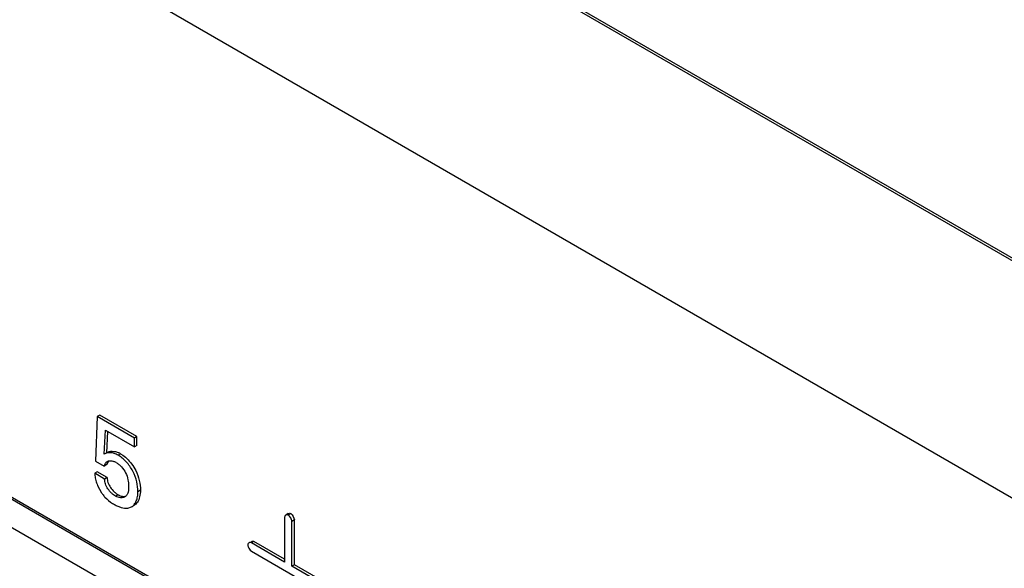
# Model space of a CAD drawing. Header units: inches. Extents: x 0 to 34, y 0 to 22.
# Tile 69 of 124: x 23.069 to 23.486, y 16.005 to 16.237. Entities that reach past the tile are written whole.
import ezdxf

# ---------------------------------------------------------------- set-up
doc = ezdxf.new("R2010")
doc.units = ezdxf.units.IN
doc.header["$LTSCALE"] = 1.87
doc.header["$MEASUREMENT"] = 0
doc.layers.get('0').update_dxf_attribs({"linetype": 'CONTINUOUS'})

msp = doc.modelspace()

# ---------------------------------------------------------------- linework, layer by layer
at = {"color": 7, "linetype": 'CONTINUOUS'}
for p, q in [((24.7542803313, 15.4051363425), (22.1817868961, 16.8904618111)), ((24.7542503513, 15.4063784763), (22.1828475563, 16.891074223)), ((22.1817868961, 16.7901057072), (24.8102953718, 15.2724378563)), ((23.4561457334, 15.8096753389), (22.4005216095, 16.419179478)), ((22.4689129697, 16.3788865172), (23.4554483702, 15.8092733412)), ((23.4450088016, 15.8032456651), (22.458473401, 16.3728588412)), ((23.1031131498, 16.0698910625), (23.1020524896, 16.0692786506)), ((23.1188514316, 16.0608039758), (23.1031131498, 16.0698910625)), ((23.1020524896, 16.0692786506), (23.101326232, 16.0504496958)), ((23.1177907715, 16.0601915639), (23.1020524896, 16.0692786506)), ((23.1050017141, 16.0533275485), (23.1055342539, 16.0634853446)), ((23.1055342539, 16.0634853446), (23.1177907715, 16.0564085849)), ((23.1060623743, 16.0539399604), (23.1065325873, 16.0629089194)), ((23.1188514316, 16.0608039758), (23.1177907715, 16.0601915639)), ((23.1177907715, 16.0564085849), (23.1177907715, 16.0601915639)), ((23.1188514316, 16.0570209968), (23.1188514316, 16.0608039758)), ((23.1119748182, 16.0535165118), (23.110914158, 16.0529040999)), ((23.1119748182, 16.0535165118), (23.112896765, 16.0529216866)), ((23.1188514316, 16.0570209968), (23.1177907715, 16.0564085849)), ((23.101326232, 16.0504496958), (23.1050017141, 16.0483275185)), ((23.1068325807, 16.0504517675), (23.1061679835, 16.0492384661)), ((23.1020200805, 16.0458545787), (23.1009594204, 16.0452421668)), ((23.1051674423, 16.0428125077), (23.1009594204, 16.0452421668)), ((23.1062281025, 16.0434249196), (23.1020200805, 16.0458545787)), ((23.1060623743, 16.0489399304), (23.1050017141, 16.0483275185)), ((23.1170852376, 16.0485926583), (23.1183596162, 16.0464660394)), ((23.1062281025, 16.0434249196), (23.1051674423, 16.0428125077)), ((23.1021673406, 16.0400808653), (23.1038769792, 16.0369442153)), ((23.120348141, 16.0380294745), (23.1192874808, 16.0374170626)), ((23.110881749, 16.0361614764), (23.1098210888, 16.0355490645)), ((23.11502401, 16.0305053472), (23.1165850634, 16.0310152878)), ((23.1830321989, 16.0281796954), (23.1819715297, 16.0275672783)), ((23.1840790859, 16.0281525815), (23.1830184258, 16.0275401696)), ((23.1840790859, 16.0281525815), (23.1846182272, 16.0276862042)), ((23.1814716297, 16.0266472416), (23.1814716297, 16.0076609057)), ((23.1856251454, 16.0254738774), (23.1845644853, 16.0248614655)), ((23.1845644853, 16.0058751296), (23.1845644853, 16.0248614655)), ((23.1846182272, 16.0276862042), (23.1851253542, 16.0269712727)), ((23.1851253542, 16.0269712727), (23.1856251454, 16.0254738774)), ((23.1856251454, 16.0064875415), (23.1856251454, 16.0254738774)), ((23.1684844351, 16.0163843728), (23.167423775, 16.0157719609)), ((23.1814716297, 16.0076609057), (23.167423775, 16.0157719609)), ((23.1814716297, 16.0088857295), (23.1684844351, 16.0163843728)), ((23.1665411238, 16.013117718), (23.1669055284, 16.0126435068)), ((23.1669055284, 16.0126435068), (23.167423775, 16.012200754)), ((23.167423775, 16.012200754), (23.1993319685, 15.9937773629)), ((23.1856251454, 16.0064875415), (23.1845644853, 16.0058768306)), ((23.1993319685, 15.9973485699), (23.1845644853, 16.0058751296)), ((23.2003926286, 15.9979609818), (23.1856251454, 16.0064875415))]:
    msp.add_line(p, q, dxfattribs=at)
for centre, radius, start, end in [((23.1073712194, 16.0455604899), 0.0091919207, 59.94500645, 65.1626144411), ((23.113610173, 16.0464377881), 0.0079517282, 159.3774532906, 161.6593196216), ((23.1068789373, 16.0443988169), 0.0062623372, 64.6554266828, 69.5065843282), ((23.1066127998, 16.0438235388), 0.0068961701, 59.9544674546, 64.7030537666), ((23.1184514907, 16.0468140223), 0.017621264, 198.7988499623, 202.4640755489), ((23.1166629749, 16.045942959), 0.0156351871, 215.137762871, 217.8650778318), ((23.1176207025, 16.0464225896), 0.0166361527, 237.0139634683, 239.9733061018), ((23.1124878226, 16.0374204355), 0.0025168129, 299.9730409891, 310.1095073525)]:
    msp.add_arc(centre, radius, start, end, dxfattribs=at)
for points, knots in [([(23.110914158, 16.0529040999), (23.1103945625, 16.0532041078), (23.1093498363, 16.0536852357), (23.1079754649, 16.0539840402), (23.1069447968, 16.0539891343), (23.1062375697, 16.0538826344), (23.10558805, 16.0536542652), (23.1051949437, 16.0534371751), (23.1050017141, 16.0533275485)], [0, 0, 0, 0, 0.2890795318, 0.5501147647, 0.6702729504, 0.7840823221, 0.8929605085, 1, 1, 1, 1]), ([(23.1060623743, 16.0539399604), (23.1062336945, 16.054037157), (23.1065808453, 16.0542292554), (23.1071449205, 16.0544496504), (23.1077576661, 16.0545731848), (23.1086474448, 16.0546226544), (23.1098416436, 16.0544526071), (23.1107672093, 16.0541172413), (23.1112322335, 16.0539021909)], [0, 0, 0, 0, 0.1095907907, 0.2204950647, 0.3354375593, 0.4558108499, 0.7149439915, 1, 1, 1, 1]), ([(23.1050017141, 16.0483275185), (23.1050695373, 16.0485315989), (23.1052175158, 16.0489279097), (23.105573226, 16.0496383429), (23.1059723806, 16.050102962), (23.1062966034, 16.0502920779)], [0, 0, 0, 0, 0.2698487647, 0.5290193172, 1, 1, 1, 1]), ([(23.1062966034, 16.0502920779), (23.1064803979, 16.0503963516), (23.1068997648, 16.0505481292), (23.1075884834, 16.0506011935), (23.1083269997, 16.0505062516), (23.1088213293, 16.0503581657), (23.1090713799, 16.050264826)], [0, 0, 0, 0, 0.221993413, 0.4601658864, 0.719606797, 1, 1, 1, 1]), ([(23.1100656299, 16.0497930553), (23.1104591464, 16.0495658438), (23.111240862, 16.0490097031), (23.1126987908, 16.0476347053), (23.1142184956, 16.0455198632), (23.1151635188, 16.0426469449), (23.1153600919, 16.0407016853), (23.1153600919, 16.0397765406)], [0, 0, 0, 0, 0.1152479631, 0.2420166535, 0.5075704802, 0.7653591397, 1, 1, 1, 1]), ([(23.1192874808, 16.0374170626), (23.1192874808, 16.0388442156), (23.118931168, 16.0418577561), (23.1176180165, 16.0455046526), (23.1159057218, 16.0482371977), (23.1143800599, 16.0501068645), (23.1127233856, 16.0516896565), (23.1115208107, 16.0525538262), (23.110914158, 16.0529040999)], [0, 0, 0, 0, 0.2333744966, 0.4918517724, 0.6262156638, 0.7591464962, 0.885448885, 1, 1, 1, 1]), ([(23.112896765, 16.0529216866), (23.1136864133, 16.0523598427), (23.115204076, 16.051015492), (23.1164884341, 16.049451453), (23.1170852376, 16.0485926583)], [0, 0, 0, 0, 0.4809739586, 1, 1, 1, 1]), ([(23.1009594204, 16.0452421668), (23.1009832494, 16.0445749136), (23.1011652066, 16.0431811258), (23.1015346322, 16.0418277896), (23.1017702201, 16.0411356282)], [0, 0, 0, 0, 0.4773106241, 1, 1, 1, 1]), ([(23.1183596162, 16.0464660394), (23.1190500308, 16.0451032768), (23.1200138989, 16.0423228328), (23.120348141, 16.03941006), (23.120348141, 16.0380294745)], [0, 0, 0, 0, 0.5252884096, 1, 1, 1, 1]), ([(23.1098210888, 16.0355490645), (23.1095284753, 16.0357180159), (23.1089402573, 16.0361206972), (23.1077998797, 16.037106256), (23.1065230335, 16.0385945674), (23.1054402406, 16.0406274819), (23.1051840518, 16.042113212), (23.1051674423, 16.0428125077)], [0, 0, 0, 0, 0.1131982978, 0.2380021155, 0.5042863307, 0.7656567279, 1, 1, 1, 1]), ([(23.1062281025, 16.0434249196), (23.106244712, 16.0427256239), (23.1065009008, 16.0412398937), (23.1075836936, 16.0392069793), (23.1088605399, 16.0377186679), (23.1100009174, 16.0367331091), (23.1105891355, 16.0363304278), (23.110881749, 16.0361614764)], [0, 0, 0, 0, 0.2343432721, 0.4957136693, 0.7619978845, 0.8868017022, 1, 1, 1, 1]), ([(23.1153600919, 16.0397765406), (23.1153600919, 16.0393461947), (23.115330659, 16.0385103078), (23.1151529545, 16.0373212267), (23.1148424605, 16.036425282), (23.1144645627, 16.0358385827), (23.1142330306, 16.0355999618), (23.1141092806, 16.0354955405)], [0, 0, 0, 0, 0.281407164, 0.5459756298, 0.7843130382, 0.8941194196, 1, 1, 1, 1]), ([(23.1165850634, 16.0310152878), (23.117035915, 16.031275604), (23.1178630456, 16.0320331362), (23.1186926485, 16.0335656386), (23.1191852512, 16.035404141), (23.1192874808, 16.0367284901), (23.1192874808, 16.0374170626)], [0, 0, 0, 0, 0.2159308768, 0.4521287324, 0.7144024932, 1, 1, 1, 1]), ([(23.120348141, 16.0380294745), (23.120348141, 16.0370935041), (23.1201677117, 16.0353297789), (23.1195078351, 16.0336561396), (23.1190479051, 16.0329750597)], [0, 0, 0, 0, 0.5324666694, 1, 1, 1, 1]), ([(23.1043196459, 16.0363460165), (23.1046297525, 16.0359470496), (23.1058808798, 16.034486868), (23.107375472, 16.0332389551), (23.1085634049, 16.0324681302)], [0, 0, 0, 0, 0.2629893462, 1, 1, 1, 1]), ([(23.1137452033, 16.0352402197), (23.1134827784, 16.0350886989), (23.112879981, 16.0348715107), (23.111888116, 16.0348270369), (23.1108360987, 16.0350464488), (23.11015604, 16.0353556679), (23.1098210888, 16.0355490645)], [0, 0, 0, 0, 0.2214832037, 0.4586610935, 0.7173055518, 1, 1, 1, 1]), ([(23.110881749, 16.0361614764), (23.1114323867, 16.0358435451), (23.1125615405, 16.0354055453), (23.1137954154, 16.0354572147), (23.11431433, 16.0356317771)], [0, 0, 0, 0, 0.5373283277, 1, 1, 1, 1]), ([(23.1190479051, 16.0329750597), (23.1188614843, 16.0326990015), (23.118445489, 16.0321898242), (23.1179222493, 16.0317873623), (23.1176457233, 16.0316276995)], [0, 0, 0, 0, 0.5105744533, 1, 1, 1, 1]), ([(23.1092959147, 16.0320191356), (23.109773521, 16.0317433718), (23.1107353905, 16.0312564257), (23.1126177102, 16.0305821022), (23.1141041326, 16.030385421), (23.11502401, 16.0305053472)], [0, 0, 0, 0, 0.2755519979, 0.5365030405, 1, 1, 1, 1]), ([(23.1830321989, 16.0281796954), (23.1831806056, 16.0282653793), (23.1835506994, 16.0283609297), (23.1839141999, 16.0282477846), (23.1840790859, 16.0281525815)], [0, 0, 0, 0, 0.4736967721, 1, 1, 1, 1]), ([(23.1819715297, 16.0275672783), (23.1818231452, 16.0274816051), (23.1815553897, 16.0272089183), (23.1814716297, 16.0268376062), (23.1814716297, 16.0266472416)], [0, 0, 0, 0, 0.47370346, 1, 1, 1, 1]), ([(23.1830184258, 16.0275401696), (23.1828535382, 16.0276353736), (23.1824900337, 16.0277485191), (23.1821199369, 16.0276529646), (23.1819715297, 16.0275672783)], [0, 0, 0, 0, 0.5263032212, 1, 1, 1, 1]), ([(23.1845644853, 16.0248614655), (23.1845644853, 16.0251040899), (23.1844348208, 16.0256296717), (23.1840854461, 16.0263705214), (23.1836187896, 16.0270436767), (23.183228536, 16.0274188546), (23.1830184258, 16.0275401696)], [0, 0, 0, 0, 0.2289449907, 0.5000056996, 0.7710607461, 1, 1, 1, 1]), ([(23.1663764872, 16.0157991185), (23.166228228, 16.0157135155), (23.1659606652, 16.0154410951), (23.1658769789, 16.0150700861), (23.1658769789, 16.0148798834)], [0, 0, 0, 0, 0.4737065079, 1, 1, 1, 1]), ([(23.167423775, 16.0157719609), (23.1672588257, 16.0158672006), (23.1668951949, 16.0159803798), (23.1665249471, 16.0158848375), (23.1663764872, 16.0157991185)], [0, 0, 0, 0, 0.5263063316, 1, 1, 1, 1]), ([(23.1674371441, 16.0164115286), (23.1675856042, 16.0164972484), (23.1679558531, 16.0165927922), (23.1683194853, 16.0164796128), (23.1684844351, 16.0163843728)], [0, 0, 0, 0, 0.4736936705, 1, 1, 1, 1]), ([(23.1658769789, 16.0148798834), (23.1658769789, 16.0147443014), (23.1659202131, 16.0144525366), (23.1661148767, 16.013847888), (23.166351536, 16.0134026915), (23.1665411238, 16.013117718)], [0, 0, 0, 0, 0.2137604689, 0.4603616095, 1, 1, 1, 1])]:
    msp.add_open_spline(points, degree=3, knots=knots, dxfattribs=at)

doc.saveas('drawing.dxf')
